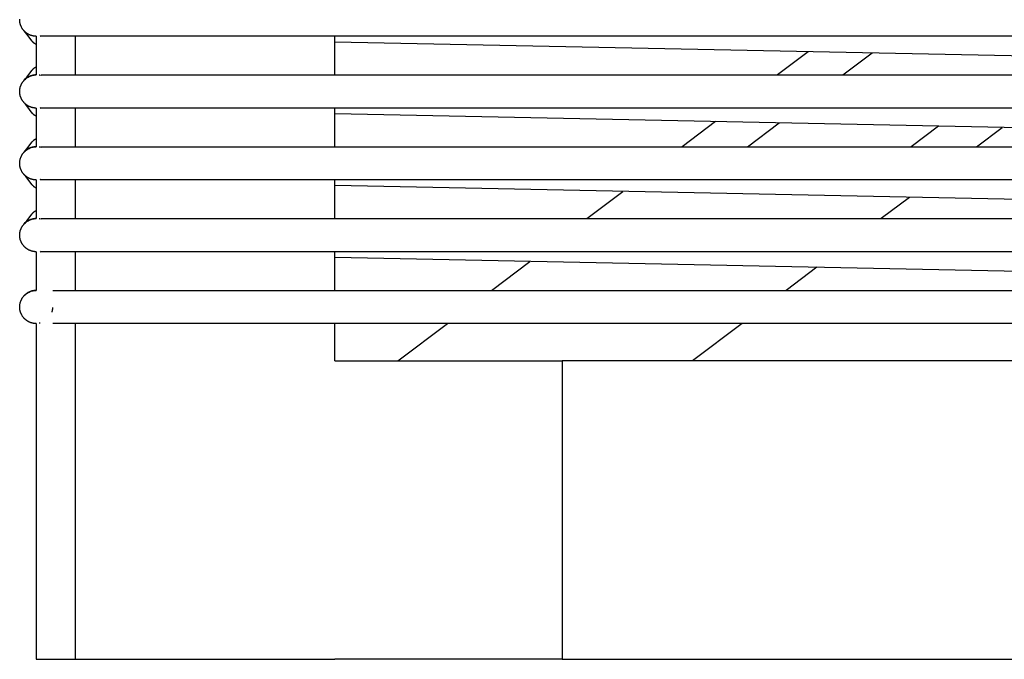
# Model space of a CAD drawing. Header units: millimetres. Extents: x 5000 to 6284, y 0 to 1003.
# Tile 1 of 29: x 5000 to 5178, y 0 to 116. Entities that reach past the tile are written whole.
import ezdxf

# ---------------------------------------------------------------- set-up
doc = ezdxf.new("R2010")
doc.units = ezdxf.units.MM
doc.layers.add('Make2D$Sichtbar$Kurven', color=18, linetype='Continuous', true_color=0x000000)

msp = doc.modelspace()

# ---------------------------------------------------------------- linework, layer by layer
at = {"layer": 'Make2D$Sichtbar$Kurven', "color": 18, "lineweight": -3, "true_color": 0x000000}
for points in [[(5002.44, 112.82), (5002.39, 112.83), (5002.34, 112.84), (5002.28, 112.85), (5002.23, 112.87), (5002.18, 112.88), (5002.13, 112.89), (5002.07, 112.91), (5002.02, 112.93), (5001.97, 112.95), (5001.92, 112.97), (5001.87, 112.99), (5001.81, 113.01), (5001.76, 113.03), (5001.71, 113.05), (5001.66, 113.08), (5001.61, 113.1), (5001.56, 113.13), (5001.51, 113.16), (5001.46, 113.19), (5001.41, 113.22), (5001.36, 113.25), (5001.31, 113.28), (5001.27, 113.31), (5001.22, 113.35), (5001.17, 113.38), (5001.13, 113.42), (5001.08, 113.45), (5001.04, 113.49), (5000.99, 113.53), (5000.95, 113.57), (5000.91, 113.61), (5000.87, 113.65), (5000.81, 113.7), (5000.76, 113.76), (5000.71, 113.82), (5000.66, 113.88), (5000.61, 113.94), (5000.56, 114), (5000.52, 114.06), (5000.48, 114.13), (5000.44, 114.19), (5000.4, 114.26), (5000.36, 114.32), (5000.32, 114.39), (5000.29, 114.46), (5000.26, 114.53), (5000.23, 114.6), (5000.2, 114.66), (5000.17, 114.73), (5000.15, 114.8), (5000.12, 114.87), (5000.1, 114.94), (5000.08, 115.01), (5000.07, 115.08), (5000.05, 115.15), (5000.04, 115.22), (5000.03, 115.29), (5000.02, 115.36), (5000.01, 115.43), (5000, 115.5), (4999.99, 115.57), (4999.99, 115.63), (4999.99, 115.7), (4999.99, 115.77), (4999.99, 115.84)], [(5003.06, 111.31), (5003.04, 111.31), (5003.03, 111.31), (5003.01, 111.31), (5002.99, 111.31), (5002.97, 111.31), (5002.96, 111.32), (5002.94, 111.32), (5002.92, 111.32), (5002.9, 111.33), (5002.89, 111.34), (5002.87, 111.34), (5002.85, 111.35), (5002.83, 111.36), (5002.81, 111.37), (5002.8, 111.37), (5002.78, 111.38), (5002.76, 111.4), (5002.74, 111.41), (5002.72, 111.42), (5002.7, 111.44), (5002.68, 111.45), (5002.66, 111.47), (5002.63, 111.48), (5002.61, 111.5), (5002.59, 111.52), (5002.57, 111.54), (5002.53, 111.58), (5002.48, 111.62), (5002.43, 111.67), (5002.39, 111.72), (5002.35, 111.77), (5002.26, 111.87), (5001.28, 113.16), (5001.01, 113.48), (5000.78, 113.74)], [(5002.99, 112.77), (5002.92, 112.77), (5002.85, 112.77), (5002.79, 112.78), (5002.72, 112.78), (5002.65, 112.79), (5002.58, 112.8), (5002.51, 112.81), (5002.44, 112.82)], [(5002.99, 112.77), (5002.99, 105.77)], [(5003.85, 112.72), (5003.78, 112.88)], [(5003.85, 112.72), (5003.85, 112.9)], [(5005.99, 112.77), (5003.85, 112.77)], [(5004.4, 112.77), (5004.4, 112.77)], [(5643.99, 112.77), (5005.99, 112.77)], [(5010, 112.77), (5010, 105.77)], [(5056.99, 105.77), (5056.99, 112.77)], [(5349.5, 105.77), (5056.99, 111.73)], [(5142.69, 109.98), (5137.1, 105.77)], [(5148.95, 105.77), (5154.23, 109.75)], [(5000.78, 104.8), (5001, 105.05), (5001.28, 105.38), (5002.27, 106.66), (5002.35, 106.76), (5002.39, 106.81), (5002.44, 106.86), (5002.48, 106.91), (5002.53, 106.96), (5002.57, 107), (5002.6, 107.02), (5002.62, 107.03), (5002.64, 107.05), (5002.66, 107.07), (5002.68, 107.08), (5002.7, 107.1), (5002.72, 107.11), (5002.74, 107.13), (5002.76, 107.14), (5002.78, 107.15), (5002.8, 107.16), (5002.81, 107.16), (5002.82, 107.17), (5002.84, 107.18), (5002.85, 107.18), (5002.86, 107.19), (5002.88, 107.19), (5002.89, 107.2), (5002.9, 107.2), (5002.91, 107.21), (5002.93, 107.21), (5002.94, 107.21), (5002.95, 107.22), (5002.96, 107.22), (5002.98, 107.22), (5002.99, 107.22)], [(5002.44, 99.82), (5002.39, 99.83), (5002.34, 99.84), (5002.28, 99.85), (5002.23, 99.87), (5002.18, 99.88), (5002.13, 99.89), (5002.07, 99.91), (5002.02, 99.93), (5001.97, 99.95), (5001.92, 99.97), (5001.87, 99.99), (5001.81, 100.01), (5001.76, 100.03), (5001.71, 100.05), (5001.66, 100.08), (5001.61, 100.1), (5001.56, 100.13), (5001.51, 100.16), (5001.46, 100.19), (5001.41, 100.22), (5001.36, 100.25), (5001.31, 100.28), (5001.27, 100.31), (5001.22, 100.35), (5001.17, 100.38), (5001.13, 100.42), (5001.08, 100.45), (5001.04, 100.49), (5000.99, 100.53), (5000.95, 100.57), (5000.91, 100.61), (5000.87, 100.65), (5000.81, 100.7), (5000.76, 100.76), (5000.71, 100.82), (5000.66, 100.88), (5000.61, 100.94), (5000.56, 101), (5000.52, 101.06), (5000.48, 101.13), (5000.44, 101.19), (5000.4, 101.26), (5000.36, 101.32), (5000.32, 101.39), (5000.29, 101.46), (5000.26, 101.53), (5000.23, 101.6), (5000.2, 101.66), (5000.17, 101.73), (5000.15, 101.8), (5000.12, 101.87), (5000.1, 101.94), (5000.08, 102.01), (5000.07, 102.08), (5000.05, 102.15), (5000.04, 102.22), (5000.03, 102.29), (5000.02, 102.36), (5000.01, 102.43), (5000, 102.5), (4999.99, 102.57), (4999.99, 102.63), (4999.99, 102.7), (4999.99, 102.77), (4999.99, 102.84), (4999.99, 102.9), (4999.99, 102.97), (5000, 103.04), (5000.01, 103.11), (5000.02, 103.18), (5000.03, 103.24), (5000.04, 103.31), (5000.05, 103.38), (5000.07, 103.45), (5000.08, 103.52), (5000.1, 103.59), (5000.12, 103.66), (5000.15, 103.73), (5000.17, 103.8), (5000.2, 103.87), (5000.23, 103.94), (5000.26, 104.01), (5000.29, 104.08), (5000.32, 104.15), (5000.36, 104.21), (5000.4, 104.28), (5000.44, 104.35), (5000.48, 104.41), (5000.52, 104.47), (5000.56, 104.54), (5000.61, 104.6), (5000.66, 104.66), (5000.71, 104.72), (5000.76, 104.78), (5000.81, 104.83), (5000.87, 104.89), (5001.02, 105.03), (5001.18, 105.16), (5001.35, 105.28), (5001.52, 105.39), (5001.7, 105.48), (5001.88, 105.56), (5002.07, 105.62), (5002.26, 105.68), (5002.44, 105.72), (5002.63, 105.75), (5002.81, 105.76), (5002.99, 105.77)], [(5002.99, 105.77), (5002.92, 105.77), (5002.85, 105.77), (5002.79, 105.76), (5002.72, 105.76), (5002.65, 105.75), (5002.58, 105.74), (5002.51, 105.73), (5002.44, 105.72), (5002.37, 105.7), (5002.3, 105.69), (5002.23, 105.67), (5002.16, 105.65), (5002.09, 105.63), (5002.02, 105.61), (5001.95, 105.58), (5001.88, 105.56), (5001.81, 105.53), (5001.75, 105.5), (5001.68, 105.47), (5001.61, 105.43), (5001.54, 105.4), (5001.48, 105.36), (5001.41, 105.32), (5001.35, 105.28), (5001.28, 105.24), (5001.22, 105.19), (5001.16, 105.15), (5001.1, 105.1), (5001.04, 105.05), (5000.98, 105), (5000.92, 104.94), (5000.87, 104.89)], [(5003.72, 105.68), (5003.63, 105.7), (5003.53, 105.72)], [(5003.82, 105.65), (5003.88, 105.79)], [(5003.87, 105.77), (5005.99, 105.77)], [(5005.99, 105.77), (5643.99, 105.77)], [(5003.06, 98.31), (5003.04, 98.31), (5003.03, 98.31), (5003.01, 98.31), (5002.99, 98.31), (5002.97, 98.31), (5002.96, 98.32), (5002.94, 98.32), (5002.92, 98.32), (5002.9, 98.33), (5002.89, 98.34), (5002.87, 98.34), (5002.85, 98.35), (5002.83, 98.36), (5002.81, 98.37), (5002.8, 98.37), (5002.78, 98.38), (5002.76, 98.4), (5002.74, 98.41), (5002.72, 98.42), (5002.7, 98.44), (5002.68, 98.45), (5002.66, 98.47), (5002.63, 98.48), (5002.61, 98.5), (5002.59, 98.52), (5002.57, 98.54), (5002.53, 98.58), (5002.48, 98.62), (5002.43, 98.67), (5002.39, 98.72), (5002.35, 98.77), (5002.26, 98.87), (5001.28, 100.16), (5001.01, 100.48), (5000.78, 100.74)], [(5002.99, 99.77), (5002.92, 99.77), (5002.85, 99.77), (5002.79, 99.78), (5002.72, 99.78), (5002.65, 99.79), (5002.58, 99.8), (5002.51, 99.81), (5002.44, 99.82)], [(5003.85, 99.72), (5003.78, 99.88)], [(5003.78, 99.88), (5003.79, 99.88)], [(5003.85, 99.72), (5003.85, 99.9)], [(5002.99, 99.77), (5002.99, 92.77)], [(5005.99, 99.77), (5003.85, 99.77)], [(5004.4, 99.77), (5004.4, 99.77)], [(5643.99, 99.77), (5005.99, 99.77)], [(5010, 99.77), (5010, 92.77)], [(5056.99, 92.77), (5056.99, 99.77)], [(5349.5, 92.77), (5056.99, 98.73)], [(5125.9, 97.32), (5119.86, 92.77)], [(5131.71, 92.77), (5137.44, 97.09)], [(5166.26, 96.5), (5161.31, 92.77)], [(5173.15, 92.77), (5177.79, 96.27)], [(5002.44, 86.82), (5002.39, 86.83), (5002.34, 86.84), (5002.28, 86.85), (5002.23, 86.87), (5002.18, 86.88), (5002.13, 86.89), (5002.07, 86.91), (5002.02, 86.93), (5001.97, 86.95), (5001.92, 86.97), (5001.87, 86.99), (5001.81, 87.01), (5001.76, 87.03), (5001.71, 87.05), (5001.66, 87.08), (5001.61, 87.1), (5001.56, 87.13), (5001.51, 87.16), (5001.46, 87.19), (5001.41, 87.22), (5001.36, 87.25), (5001.31, 87.28), (5001.27, 87.31), (5001.22, 87.35), (5001.17, 87.38), (5001.13, 87.42), (5001.08, 87.45), (5001.04, 87.49), (5000.99, 87.53), (5000.95, 87.57), (5000.91, 87.61), (5000.87, 87.65), (5000.81, 87.7), (5000.76, 87.76), (5000.71, 87.82), (5000.66, 87.88), (5000.61, 87.94), (5000.56, 88), (5000.52, 88.06), (5000.48, 88.13), (5000.44, 88.19), (5000.4, 88.26), (5000.36, 88.32), (5000.32, 88.39), (5000.29, 88.46), (5000.26, 88.53), (5000.23, 88.6), (5000.2, 88.66), (5000.17, 88.73), (5000.15, 88.8), (5000.12, 88.87), (5000.1, 88.94), (5000.08, 89.01), (5000.07, 89.08), (5000.05, 89.15), (5000.04, 89.22), (5000.03, 89.29), (5000.02, 89.36), (5000.01, 89.43), (5000, 89.5), (4999.99, 89.57), (4999.99, 89.63), (4999.99, 89.7), (4999.99, 89.77), (4999.99, 89.84), (4999.99, 89.9), (4999.99, 89.97), (5000, 90.04), (5000.01, 90.11), (5000.02, 90.18), (5000.03, 90.24), (5000.04, 90.31), (5000.05, 90.38), (5000.07, 90.45), (5000.08, 90.52), (5000.1, 90.59), (5000.12, 90.66), (5000.15, 90.73), (5000.17, 90.8), (5000.2, 90.87), (5000.23, 90.94), (5000.26, 91.01), (5000.29, 91.08), (5000.32, 91.15), (5000.36, 91.21), (5000.4, 91.28), (5000.44, 91.35), (5000.48, 91.41), (5000.52, 91.47), (5000.56, 91.54), (5000.61, 91.6), (5000.66, 91.66), (5000.71, 91.72), (5000.76, 91.78), (5000.81, 91.83), (5000.87, 91.89), (5001.02, 92.03), (5001.18, 92.16), (5001.35, 92.28), (5001.52, 92.39), (5001.7, 92.48), (5001.88, 92.56), (5002.07, 92.62), (5002.26, 92.68), (5002.44, 92.72), (5002.63, 92.75), (5002.81, 92.76), (5002.99, 92.77)], [(5000.78, 91.8), (5001, 92.05), (5001.28, 92.38), (5002.27, 93.66), (5002.35, 93.76), (5002.39, 93.81), (5002.44, 93.86), (5002.48, 93.91), (5002.53, 93.96), (5002.57, 94), (5002.6, 94.02), (5002.62, 94.03), (5002.64, 94.05), (5002.66, 94.07), (5002.68, 94.08), (5002.7, 94.1), (5002.72, 94.11), (5002.74, 94.13), (5002.76, 94.14), (5002.78, 94.15), (5002.8, 94.16), (5002.81, 94.16), (5002.82, 94.17), (5002.84, 94.18), (5002.85, 94.18), (5002.86, 94.19), (5002.88, 94.19), (5002.89, 94.2), (5002.9, 94.2), (5002.91, 94.21), (5002.93, 94.21), (5002.94, 94.21), (5002.95, 94.22), (5002.96, 94.22), (5002.98, 94.22), (5002.99, 94.22)], [(5002.99, 92.77), (5002.93, 92.77), (5002.88, 92.77), (5002.82, 92.76), (5002.76, 92.76), (5002.71, 92.76), (5002.65, 92.75), (5002.59, 92.74), (5002.53, 92.73), (5002.48, 92.72), (5002.42, 92.71), (5002.36, 92.7), (5002.3, 92.69), (5002.24, 92.67), (5002.19, 92.66), (5002.13, 92.64), (5002.07, 92.62), (5002.01, 92.61), (5001.95, 92.58), (5001.89, 92.56), (5001.84, 92.54), (5001.78, 92.51), (5001.72, 92.49), (5001.67, 92.46), (5001.61, 92.43), (5001.55, 92.4), (5001.5, 92.37), (5001.44, 92.34), (5001.39, 92.31), (5001.34, 92.27), (5001.28, 92.24), (5001.23, 92.2), (5001.18, 92.16)], [(5003.72, 92.68), (5003.63, 92.7), (5003.53, 92.72)], [(5003.82, 92.65), (5003.88, 92.79)], [(5003.87, 92.77), (5005.99, 92.77)], [(5005.99, 92.77), (5643.99, 92.77)], [(5001.18, 92.16), (5001.1, 92.1), (5001.02, 92.03), (5000.94, 91.96), (5000.87, 91.89)], [(5003.06, 85.31), (5003.04, 85.31), (5003.03, 85.31), (5003.01, 85.31), (5002.99, 85.31), (5002.97, 85.31), (5002.96, 85.32), (5002.94, 85.32), (5002.92, 85.32), (5002.9, 85.33), (5002.89, 85.34), (5002.87, 85.34), (5002.85, 85.35), (5002.83, 85.36), (5002.81, 85.37), (5002.8, 85.37), (5002.78, 85.38), (5002.76, 85.4), (5002.74, 85.41), (5002.72, 85.42), (5002.7, 85.44), (5002.68, 85.45), (5002.66, 85.47), (5002.63, 85.48), (5002.61, 85.5), (5002.59, 85.52), (5002.57, 85.54), (5002.53, 85.58), (5002.48, 85.62), (5002.43, 85.67), (5002.39, 85.72), (5002.35, 85.77), (5002.26, 85.87), (5001.28, 87.16), (5001.01, 87.48), (5000.78, 87.74)], [(5002.99, 86.77), (5002.92, 86.77), (5002.85, 86.77), (5002.79, 86.78), (5002.72, 86.78), (5002.65, 86.79), (5002.58, 86.8), (5002.51, 86.81), (5002.44, 86.82)], [(5002.99, 86.77), (5002.99, 79.77)], [(5003.84, 86.72), (5003.78, 86.88)], [(5003.78, 86.88), (5003.79, 86.88)], [(5003.85, 86.72), (5003.85, 86.9)], [(5005.99, 86.77), (5003.85, 86.77)], [(5643.99, 86.77), (5005.99, 86.77)], [(5010, 86.77), (5010, 79.77)], [(5056.99, 79.77), (5056.99, 86.77)], [(5349.5, 79.77), (5056.99, 85.73)], [(5102.62, 79.77), (5109.12, 84.67)], [(5161.01, 83.61), (5155.91, 79.77)], [(5000.78, 78.8), (5001, 79.05), (5001.28, 79.38), (5002.27, 80.66), (5002.35, 80.76), (5002.39, 80.81), (5002.44, 80.86), (5002.48, 80.91), (5002.53, 80.96), (5002.57, 81), (5002.6, 81.02), (5002.62, 81.03), (5002.64, 81.05), (5002.66, 81.07), (5002.68, 81.08), (5002.7, 81.1), (5002.72, 81.11), (5002.74, 81.13), (5002.76, 81.14), (5002.78, 81.15), (5002.8, 81.16), (5002.81, 81.16), (5002.82, 81.17), (5002.84, 81.18), (5002.85, 81.18), (5002.86, 81.19), (5002.88, 81.19), (5002.89, 81.2), (5002.9, 81.2), (5002.91, 81.21), (5002.93, 81.21), (5002.94, 81.21), (5002.95, 81.22), (5002.96, 81.22), (5002.98, 81.22), (5002.99, 81.22)], [(5002.44, 73.82), (5002.39, 73.83), (5002.34, 73.84), (5002.28, 73.85), (5002.23, 73.87), (5002.18, 73.88), (5002.13, 73.89), (5002.07, 73.91), (5002.02, 73.93), (5001.97, 73.95), (5001.92, 73.97), (5001.87, 73.99), (5001.81, 74.01), (5001.76, 74.03), (5001.71, 74.05), (5001.66, 74.08), (5001.61, 74.1), (5001.56, 74.13), (5001.51, 74.16), (5001.46, 74.19), (5001.41, 74.22), (5001.36, 74.25), (5001.31, 74.28), (5001.27, 74.31), (5001.22, 74.35), (5001.17, 74.38), (5001.13, 74.42), (5001.08, 74.45), (5001.04, 74.49), (5000.99, 74.53), (5000.95, 74.57), (5000.91, 74.61), (5000.87, 74.65), (5000.81, 74.7), (5000.76, 74.76), (5000.71, 74.82), (5000.66, 74.88), (5000.61, 74.94), (5000.56, 75), (5000.52, 75.06), (5000.48, 75.13), (5000.44, 75.19), (5000.4, 75.26), (5000.36, 75.32), (5000.32, 75.39), (5000.29, 75.46), (5000.26, 75.53), (5000.23, 75.6), (5000.2, 75.66), (5000.17, 75.73), (5000.15, 75.8), (5000.12, 75.87), (5000.1, 75.94), (5000.08, 76.01), (5000.07, 76.08), (5000.05, 76.15), (5000.04, 76.22), (5000.03, 76.29), (5000.02, 76.36), (5000.01, 76.43), (5000, 76.5), (4999.99, 76.57), (4999.99, 76.63), (4999.99, 76.7), (4999.99, 76.77), (4999.99, 76.84), (4999.99, 76.9), (4999.99, 76.97), (5000, 77.04), (5000.01, 77.11), (5000.02, 77.18), (5000.03, 77.24), (5000.04, 77.31), (5000.05, 77.38), (5000.07, 77.45), (5000.08, 77.52), (5000.1, 77.59), (5000.12, 77.66), (5000.15, 77.73), (5000.17, 77.8), (5000.2, 77.87), (5000.23, 77.94), (5000.26, 78.01), (5000.29, 78.08), (5000.32, 78.15), (5000.36, 78.21), (5000.4, 78.28), (5000.44, 78.35), (5000.48, 78.41), (5000.52, 78.47), (5000.56, 78.54), (5000.61, 78.6), (5000.66, 78.66), (5000.71, 78.72), (5000.76, 78.78), (5000.81, 78.83), (5000.87, 78.89), (5001.02, 79.03), (5001.18, 79.16), (5001.35, 79.28), (5001.52, 79.39), (5001.7, 79.48), (5001.88, 79.56), (5002.07, 79.62), (5002.26, 79.68), (5002.44, 79.72), (5002.63, 79.75), (5002.81, 79.76), (5002.99, 79.77)], [(5002.99, 79.77), (5002.92, 79.77), (5002.85, 79.77), (5002.79, 79.76), (5002.72, 79.76), (5002.65, 79.75), (5002.58, 79.74), (5002.51, 79.73), (5002.44, 79.72), (5002.37, 79.7), (5002.3, 79.69), (5002.23, 79.67), (5002.16, 79.65), (5002.09, 79.63), (5002.02, 79.61), (5001.95, 79.58), (5001.88, 79.56), (5001.81, 79.53), (5001.75, 79.5), (5001.68, 79.47), (5001.61, 79.43), (5001.54, 79.4), (5001.48, 79.36), (5001.41, 79.32), (5001.35, 79.28), (5001.28, 79.24), (5001.22, 79.19), (5001.16, 79.15), (5001.1, 79.1), (5001.04, 79.05), (5000.98, 79), (5000.92, 78.94), (5000.87, 78.89)], [(5003.72, 79.68), (5003.63, 79.7), (5003.53, 79.72)], [(5003.82, 79.65), (5003.88, 79.79)], [(5003.87, 79.77), (5005.99, 79.77)], [(5005.99, 79.77), (5643.99, 79.77)], [(5002.99, 73.77), (5002.92, 73.77), (5002.85, 73.77), (5002.79, 73.78), (5002.72, 73.78), (5002.65, 73.79), (5002.58, 73.8), (5002.51, 73.81), (5002.44, 73.82)], [(5002.99, 73.77), (5002.99, 66.77)], [(5003.85, 73.72), (5003.78, 73.88)], [(5003.85, 73.72), (5003.85, 73.9)], [(5005.99, 73.77), (5003.85, 73.77)], [(5643.99, 73.77), (5005.99, 73.77)], [(5010, 73.77), (5010, 66.77)], [(5056.99, 66.77), (5056.99, 73.77)], [(5349.5, 66.77), (5056.99, 72.73)], [(5085.38, 66.77), (5092.33, 72.01)], [(5144.22, 70.95), (5138.67, 66.77)], [(5002.44, 60.82), (5002.39, 60.83), (5002.34, 60.84), (5002.28, 60.85), (5002.23, 60.87), (5002.18, 60.88), (5002.13, 60.89), (5002.07, 60.91), (5002.02, 60.93), (5001.97, 60.95), (5001.92, 60.97), (5001.87, 60.99), (5001.81, 61.01), (5001.76, 61.03), (5001.71, 61.05), (5001.66, 61.08), (5001.61, 61.1), (5001.56, 61.13), (5001.51, 61.16), (5001.46, 61.19), (5001.41, 61.22), (5001.36, 61.25), (5001.31, 61.28), (5001.27, 61.31), (5001.22, 61.35), (5001.17, 61.38), (5001.13, 61.42), (5001.08, 61.45), (5001.04, 61.49), (5000.99, 61.53), (5000.95, 61.57), (5000.91, 61.61), (5000.87, 61.65), (5000.81, 61.7), (5000.76, 61.76), (5000.71, 61.82), (5000.66, 61.88), (5000.61, 61.94), (5000.56, 62), (5000.52, 62.06), (5000.48, 62.13), (5000.44, 62.19), (5000.4, 62.26), (5000.36, 62.32), (5000.32, 62.39), (5000.29, 62.46), (5000.26, 62.53), (5000.23, 62.6), (5000.2, 62.66), (5000.17, 62.73), (5000.15, 62.8), (5000.12, 62.87), (5000.1, 62.94), (5000.08, 63.01), (5000.07, 63.08), (5000.05, 63.15), (5000.04, 63.22), (5000.03, 63.29), (5000.02, 63.36), (5000.01, 63.43), (5000, 63.5), (4999.99, 63.57), (4999.99, 63.63), (4999.99, 63.7), (4999.99, 63.77), (4999.99, 63.84), (4999.99, 63.9), (4999.99, 63.97), (5000, 64.04), (5000.01, 64.11), (5000.02, 64.18), (5000.03, 64.24), (5000.04, 64.31), (5000.05, 64.38), (5000.07, 64.45), (5000.08, 64.52), (5000.1, 64.59), (5000.12, 64.66), (5000.15, 64.73), (5000.17, 64.8), (5000.2, 64.87), (5000.23, 64.94), (5000.26, 65.01), (5000.29, 65.08), (5000.32, 65.15), (5000.36, 65.21), (5000.4, 65.28), (5000.44, 65.35), (5000.48, 65.41), (5000.52, 65.47), (5000.56, 65.54), (5000.61, 65.6), (5000.66, 65.66), (5000.71, 65.72), (5000.76, 65.78), (5000.81, 65.83), (5000.87, 65.89), (5001.02, 66.03), (5001.18, 66.16), (5001.35, 66.28), (5001.52, 66.39), (5001.7, 66.48), (5001.88, 66.56), (5002.07, 66.62), (5002.26, 66.68), (5002.44, 66.72), (5002.63, 66.75), (5002.81, 66.76), (5002.99, 66.77)], [(5001.35, 66.28), (5001.28, 66.24), (5001.22, 66.19), (5001.16, 66.15), (5001.1, 66.1), (5001.04, 66.05), (5000.98, 66), (5000.92, 65.94), (5000.87, 65.89)], [(5002.99, 66.77), (5002.89, 66.77), (5002.79, 66.76), (5002.68, 66.75), (5002.58, 66.74), (5002.53, 66.73), (5002.48, 66.72), (5002.42, 66.72), (5002.37, 66.7), (5002.32, 66.69), (5002.27, 66.68), (5002.21, 66.67), (5002.16, 66.65), (5002.11, 66.64), (5002.06, 66.62), (5002, 66.6), (5001.95, 66.58), (5001.9, 66.56), (5001.85, 66.54), (5001.8, 66.52), (5001.75, 66.5), (5001.69, 66.48), (5001.64, 66.45), (5001.59, 66.42), (5001.54, 66.4), (5001.49, 66.37), (5001.44, 66.34), (5001.39, 66.31), (5001.35, 66.28)], [(5005.99, 66.77), (5643.99, 66.77)], [(5005.84, 62.85), (5005.86, 62.9), (5005.87, 62.95), (5005.89, 63), (5005.9, 63.05), (5005.91, 63.1), (5005.92, 63.16), (5005.93, 63.21), (5005.94, 63.26), (5005.95, 63.31), (5005.96, 63.36), (5005.97, 63.42), (5005.97, 63.47), (5005.98, 63.52), (5005.98, 63.57), (5005.98, 63.63), (5005.99, 63.68)], [(5002.99, 60.77), (5002.92, 60.77), (5002.85, 60.77), (5002.79, 60.78), (5002.72, 60.78), (5002.65, 60.79), (5002.58, 60.8), (5002.51, 60.81), (5002.44, 60.82)], [(5002.99, 60.77), (5002.99, 0)], [(5003.72, 60.86), (5003.72, 60.86), (5003.53, 60.82)], [(5643.99, 60.77), (5005.99, 60.77)], [(5010, 60.77), (5010, 0)], [(5056.99, 54), (5056.99, 60.77)], [(5068.44, 54), (5077.42, 60.77)], [(5130.71, 60.77), (5121.73, 54)], [(5056.99, 54), (5098.18, 54)], [(5551.8, 54), (5098.18, 54)], [(5098.18, 54), (5098.18, 0)], [(5002.99, 0), (5010, 0)], [(5010, 0), (5056.99, 0)], [(5098.18, 0), (5056.99, 0)], [(5098.18, 0), (5551.8, 0)]]:
    msp.add_lwpolyline(points, dxfattribs=at)

doc.saveas('drawing.dxf')
